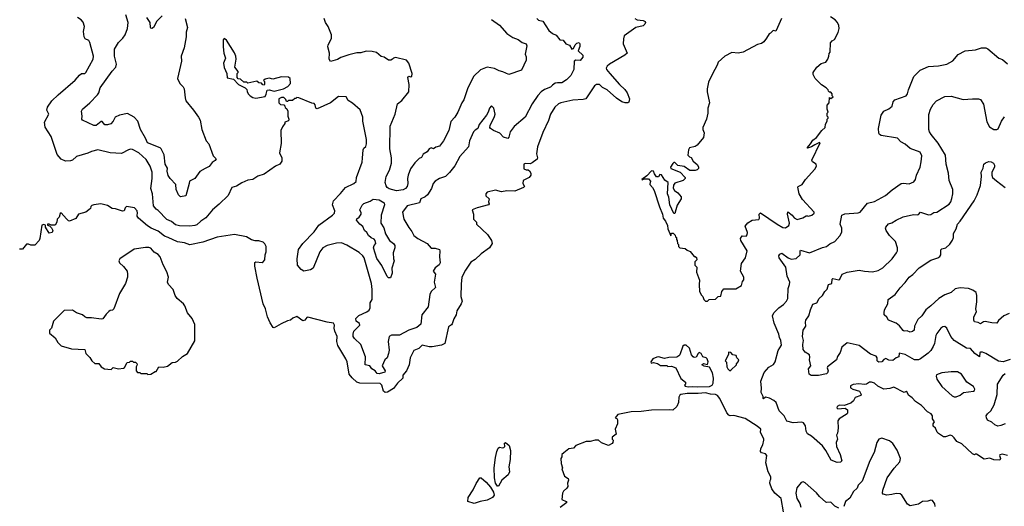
# Model space of a CAD drawing. Extents: x 1966327 to 2147849, y 395140 to 552178.
# Tile 124 of 256: x 2002077 to 2011738, y 509877 to 514652. Entities that reach past the tile are written whole.
import ezdxf

# ---------------------------------------------------------------- set-up
doc = ezdxf.new("R2010")
doc.units = 0

msp = doc.modelspace()

# ---------------------------------------------------------------- linework, layer by layer
at = {"layer": '0CON20XD'}
for points in [[(2007149.4, 514665), (2007168.9, 514648.9), (2007209.1, 514639.1), (2007270, 514545), (2007305, 514517.1), (2007340.2, 514500.2), (2007375, 514454.4), (2007409.7, 514449.7), (2007435, 514416.7), (2007472.6, 514402.6), (2007494.2, 514364.2), (2007509.5, 514370.5), (2007526.7, 514405), (2007545, 514423.3), (2007565, 514428.1), (2007574.2, 514415), (2007572.2, 514387.8), (2007556.9, 514345), (2007601.5, 514305), (2007603.5, 514285), (2007575, 514252.9), (2007535, 514254), (2007518.8, 514245), (2007513.8, 514165), (2007483.8, 514105), (2007441.7, 514061.7), (2007395, 514033.5), (2007354.2, 514034.2), (2007332, 514028), (2007305, 514010.8), (2007285, 513988.6), (2007225, 513967.5), (2007194.7, 513945.3), (2007161.7, 513908.3), (2007105.6, 513825), (2007035.4, 513694.6), (2006929.4, 513605), (2006889.7, 513550.3), (2006875, 513500), (2006865, 513487.5), (2006825, 513500), (2006788.1, 513538.1), (2006725, 513565.5), (2006695.4, 513585), (2006690, 513595), (2006691.6, 513615), (2006737.2, 513702.8), (2006741.1, 513725), (2006728, 513785), (2006705, 513807.5), (2006686.7, 513785), (2006674, 513745), (2006656, 513715), (2006585, 513624), (2006570.6, 513585), (2006545, 513568.6), (2006529.8, 513550.2), (2006491.9, 513465), (2006478.9, 513405), (2006395, 513310.8), (2006345, 513218), (2006295, 513152.9), (2006254, 513115), (2006195, 513093.1), (2006152, 513068), (2006135, 513046.2), (2006116.9, 512995), (2006077.8, 512935), (2006055, 512912.9), (2006013.8, 512895), (2005998.8, 512855), (2005880, 512825), (2005834.4, 512765), (2005846.2, 512695), (2005893.9, 512613.9), (2005926, 512575), (2005945.8, 512535), (2005983.8, 512505), (2006076.2, 512455), (2006115, 512410), (2006155, 512410), (2006197, 512397), (2006200.8, 512385), (2006194.7, 512324.7), (2006204.1, 512265.9), (2006193.3, 512246.7), (2006155, 512216.7), (2006134.4, 512185), (2006156.9, 512155), (2006143.8, 512075), (2006155.8, 512025), (2006115.3, 511984.7), (2006100.4, 511955), (2006085.6, 511835), (2006022.5, 511755), (2006012.2, 511665), (2005975, 511633.3), (2005895, 511606.7), (2005805, 511557.1), (2005725, 511556.9), (2005702.5, 511545), (2005692.2, 511495), (2005700.7, 511410.7), (2005696.7, 511375), (2005684, 511335), (2005658.8, 511315), (2005633.6, 511255), (2005663.6, 511205), (2005660.5, 511195), (2005605, 511178.5), (2005585, 511180.4), (2005565, 511207.7), (2005532.5, 511225), (2005512.5, 511255), (2005465.5, 511265.5), (2005468.5, 511345), (2005423.4, 511463.4), (2005361.1, 511525), (2005350.5, 511545), (2005348.8, 511565), (2005355.4, 511595), (2005415.8, 511655), (2005410, 511670), (2005376.9, 511695), (2005375, 511719.2), (2005405, 511748.5), (2005484.6, 511785), (2005507, 511803), (2005516.5, 511825), (2005516.9, 511873.1), (2005534.4, 511905), (2005536.2, 512005), (2005528.1, 512065), (2005457.9, 512315), (2005444.3, 512335), (2005407.2, 512367.2), (2005288.1, 512438.1), (2005233.6, 512463.6), (2005185, 512460.8), (2005092.7, 512437.3), (2005052.7, 512415), (2005020.6, 512375), (2004955, 512214.5), (2004931.1, 512198.9), (2004865.8, 512185.8), (2004839.7, 512199.7), (2004801.3, 512245), (2004799.1, 512305), (2004813.4, 512396.6), (2004853.6, 512456.4), (2004965, 512570.8), (2005011.5, 512635), (2005145, 512733.8), (2005164.2, 512755), (2005168.8, 512775), (2005146.1, 512836.1), (2005154.4, 512875), (2005225, 512945.7), (2005273.3, 513006.7), (2005355, 513044.6), (2005377.5, 513065), (2005382.5, 513105), (2005435.8, 513255), (2005442, 513292), (2005448, 513375), (2005455, 513390), (2005473.6, 513406.4), (2005481.2, 513435), (2005481.2, 513475), (2005443.3, 513655), (2005442.5, 513695), (2005416.4, 513766.4), (2005343, 513833), (2005300.7, 513860.7), (2005280, 513895), (2005205, 513897.5), (2005125, 513837.5), (2004995, 513777.5), (2004982.5, 513785), (2004977, 513817), (2004965, 513830), (2004945, 513832.5), (2004817, 513887), (2004795, 513890), (2004785, 513880), (2004775, 513880), (2004755, 513860), (2004715, 513860), (2004705, 513850), (2004695, 513850), (2004688.3, 513868.3), (2004668.3, 513888.3), (2004645, 513890), (2004620, 513875), (2004620, 513835), (2004635, 513820), (2004668.3, 513818.3), (2004680, 513805), (2004681.7, 513791.7), (2004698.3, 513778.3), (2004707.5, 513755), (2004707.5, 513705), (2004717.5, 513675), (2004715, 513660), (2004680, 513645), (2004680, 513635), (2004655, 513600), (2004640, 513565), (2004643, 513437), (2004626.7, 513345), (2004647.5, 513295), (2004649.2, 513265), (2004628.8, 513235), (2004585.5, 513214.5), (2004476.7, 513135), (2004415, 513118), (2004365.8, 513084.2), (2004315, 513076.2), (2004255, 513051.2), (2004205, 513018.8), (2004160, 513005), (2004121.7, 512928.3), (2004035, 512841.2), (2003967.5, 512785), (2003905, 512707.5), (2003855, 512675.5), (2003815, 512639.5), (2003795, 512631.8), (2003747.4, 512627.4), (2003645, 512629.6), (2003605, 512640.5), (2003565, 512671.9), (2003522, 512692), (2003435, 512780), (2003415, 512792.9), (2003388.8, 512825), (2003379.3, 512945), (2003362.5, 512995), (2003375.7, 513095), (2003375.3, 513155.3), (2003357.3, 513215), (2003319.4, 513279.4), (2003246.5, 513346.5), (2003185, 513377.5), (2003165, 513380.8), (2003145, 513376), (2003075, 513338.9), (2002965.4, 513345.4), (2002844.5, 513374.5), (2002780.2, 513359.8), (2002745, 513341.5), (2002635, 513308.9), (2002595, 513274.3), (2002575, 513265.8), (2002525, 513263.3), (2002485, 513284.3), (2002445, 513328), (2002385.8, 513505), (2002328.3, 513598.3), (2002320, 513645), (2002362.5, 513725), (2002342.5, 513765), (2002348.8, 513795), (2002393.1, 513856.9), (2002455, 513915.7), (2002621.7, 514058.3), (2002665, 514108.8), (2002685, 514123.3), (2002715, 514123.3), (2002725, 514132.5), (2002798.1, 514265), (2002802, 514295), (2002766.9, 514426.9), (2002755, 514447.5), (2002718, 514465), (2002710, 514485), (2002704.2, 514535), (2002712, 514585), (2002698.3, 514628.3), (2002680.3, 514650.3), (2002645, 514673.3)], [(2003699.6, 514665), (2003722.9, 514575), (2003709.3, 514530.7), (2003709.2, 514485), (2003691.2, 514375), (2003660, 514295), (2003665.7, 514245), (2003626.7, 514075), (2003647.2, 514027.2), (2003682, 513992), (2003690.6, 513975), (2003699.5, 513885), (2003707.5, 513857.5), (2003784, 513765), (2003831.2, 513695), (2003846.2, 513665), (2003863.3, 513575), (2003906, 513465), (2003932.9, 513432.9), (2003975.5, 513315.5), (2004005, 513286.2), (2003995, 513271.1), (2003965, 513250.8), (2003935, 513213.1), (2003898.5, 513191.5), (2003845, 513163.8), (2003795, 513092.5), (2003741.7, 513068.3), (2003741.4, 513045), (2003707.1, 512925), (2003655, 512912.5), (2003635, 512933.8), (2003613.8, 512985), (2003608.6, 513035), (2003554, 513095), (2003534.7, 513124.7), (2003523.4, 513165), (2003526.8, 513195), (2003505.4, 513235), (2003493.6, 513325), (2003466.4, 513385), (2003455, 513394.4), (2003330, 513445), (2003310.9, 513490.9), (2003263.8, 513573.8), (2003235.3, 513655.3), (2003200.8, 513695), (2003135, 513732.5), (2003055, 513716.9), (2003015.4, 513694.6), (2002994.2, 513655), (2002971.1, 513628.9), (2002938.9, 513621.1), (2002912, 513622), (2002885, 513653.3), (2002875, 513653.3), (2002826.5, 513613.5), (2002805, 513612.9), (2002692.5, 513665), (2002686.2, 513675), (2002690, 513705), (2002683.8, 513755), (2002694, 513775), (2002765.7, 513835), (2002840.5, 513915), (2002852.1, 513935), (2002865.7, 513985), (2002985, 514148.1), (2003019.5, 514185), (2003026.4, 514215), (2003007.3, 514295), (2003006.1, 514363.9), (2003045, 514428.6), (2003087.9, 514472.1), (2003110.6, 514505), (2003133.5, 514565), (2003142.3, 514625), (2003119.6, 514699.6)], [(2003475, 514691.2), (2003421.2, 514638.8), (2003390, 514575), (2003375, 514566.7), (2003365, 514569.4), (2003359.4, 514575), (2003358.1, 514625), (2003326, 514675)], [(2006705.3, 514655.3), (2006785, 514598), (2006855, 514518), (2006915, 514477.5), (2006967, 514457), (2007008.3, 514428.3), (2007045, 514415.7), (2007053.9, 514396.1), (2007036.7, 514315), (2007046.1, 514286.1), (2007046.1, 514253.9), (2007001.7, 514158.3), (2006875, 514113.3), (2006818.8, 514141.2), (2006781.2, 514151.2), (2006735, 514174), (2006665, 514185.8), (2006599.1, 514160.9), (2006531.7, 514098.3), (2006474.5, 513985), (2006435.6, 513864.4), (2006414, 513835), (2006375, 513743.3), (2006346, 513695), (2006307.3, 513652.7), (2006286, 513565), (2006235.6, 513465), (2006195, 513411.4), (2006159.4, 513400.6), (2006136.1, 513383.9), (2006115, 513393.8), (2006095, 513386), (2006074.2, 513355.8), (2006037, 513333), (2006018.7, 513301.3), (2005995, 513291.2), (2005953.8, 513246.2), (2005911.5, 513188.5), (2005888.1, 513125), (2005883.3, 513095), (2005886.5, 513045), (2005877.5, 513015), (2005863.1, 512995), (2005838.7, 512981.3), (2005775, 512971.6), (2005702.7, 512992.7), (2005684.1, 513004.1), (2005672.2, 513022.2), (2005663.8, 513055), (2005673.1, 513115), (2005705.2, 513175), (2005726.1, 513245), (2005725.8, 513295), (2005710, 513385), (2005711.5, 513608.5), (2005762.1, 513725), (2005782.7, 513825), (2005825, 513860), (2005896.1, 513943.9), (2005899.5, 514015), (2005884.5, 514085.5), (2005895, 514098.8), (2005915, 514091.2), (2005923.9, 514096.1), (2005926.5, 514125), (2005894.3, 514225), (2005872.5, 514255), (2005765, 514282.2), (2005744.6, 514275.4), (2005735.5, 514264.5), (2005717.5, 514255), (2005695, 514255.4), (2005653, 514283), (2005625, 514292.5), (2005578.7, 514328.7), (2005535, 514341.3), (2005475, 514342.9), (2005425, 514328.4), (2005385, 514327.4), (2005305, 514308.9), (2005227.2, 514282.8), (2005195, 514261.2), (2005125, 514241.2), (2005114.6, 514265.4), (2005115.5, 514325), (2005100, 514385), (2005103.3, 514405), (2005135, 514466.7), (2005137.9, 514505), (2005104.2, 514585), (2005076.2, 514626.2), (2005063.1, 514665)], [(2008113.8, 514663.8), (2008135, 514652), (2008194.3, 514644.3), (2008213.3, 514635), (2008216.7, 514625), (2008212, 514608), (2008195, 514592.5), (2008120.8, 514575), (2008008, 514495), (2008000, 514465), (2007998, 514415), (2008036, 514325), (2008013.8, 514305), (2007865, 514214.6), (2007842.5, 514195), (2007832.2, 514177.8), (2007834.7, 514165), (2007867.3, 514125), (2007961.4, 514015), (2008015, 513966.1), (2008036.2, 513935), (2008060.8, 513875), (2008055, 513843.7), (2008045, 513837.8), (2008017.1, 513837.1), (2007985, 513846.6), (2007931.7, 513881.7), (2007841.8, 513965), (2007796, 513986), (2007765, 514017.1), (2007735, 514017.1), (2007717.3, 514002.7), (2007632.8, 513877.2), (2007605, 513869.2), (2007505, 513861.2), (2007385, 513835.3), (2007362.5, 513825), (2007328.8, 513795), (2007284.6, 513725), (2007265.4, 513664.6), (2007208.5, 513545), (2007157.1, 513405), (2007148.8, 513335), (2007158, 513295), (2007153.8, 513285), (2007105, 513246.2), (2007085, 513237.5), (2007035, 513240), (2007022.5, 513235), (2007025, 513190), (2007045, 513177.5), (2007065, 513177.5), (2007079.3, 513169.3), (2007092.5, 513145), (2007092.5, 513125), (2007077, 513103), (2007017.5, 513075), (2007013.9, 513043.9), (2007030, 513015), (2007020, 513005), (2006935, 512970), (2006855, 512973.3), (2006805, 512963.3), (2006745, 512978), (2006665, 512960), (2006650, 512945), (2006650, 512925), (2006682.5, 512895), (2006677.5, 512865), (2006682.5, 512845), (2006677.5, 512835), (2006565, 512807.1), (2006517.5, 512785), (2006528.8, 512745), (2006530, 512695), (2006560, 512665), (2006560, 512645), (2006666.7, 512545), (2006706.1, 512486.1), (2006713.3, 512455), (2006686.7, 512415), (2006604.4, 512355.6), (2006545, 512298.8), (2006505, 512272.5), (2006451.2, 512195), (2006414, 512125), (2006408.3, 512058.3)], [(2009552.5, 514665), (2009500, 514545), (2009495, 514540), (2009470, 514545), (2009445, 514520), (2009430, 514515), (2009405, 514470), (2009377.5, 514435), (2009355, 514417.5), (2009315, 514407.5), (2009177, 514333), (2009125, 514323.8), (2009065, 514330), (2008995, 514293.3), (2008930, 514235), (2008920, 514205), (2008875, 514122.5), (2008835, 514040), (2008823.3, 513975), (2008823.3, 513945), (2008843.8, 513835), (2008829.2, 513785), (2008827.5, 513735), (2008814.2, 513675.8), (2008778.8, 513595), (2008778.8, 513575), (2008791.7, 513541.7), (2008786.9, 513495), (2008725, 513422), (2008705, 513408.8), (2008650, 513395), (2008637.5, 513375), (2008633, 513323), (2008647.5, 513307.5), (2008665, 513300), (2008686.2, 513265), (2008725, 513230), (2008738.7, 513208.7), (2008738.3, 513191.8), (2008725, 513178.9), (2008705, 513172.9), (2008652.9, 513172.9), (2008595, 513210.8), (2008535, 513220), (2008505, 513250), (2008495, 513250), (2008485, 513240), (2008462.5, 513205), (2008465, 513193.3), (2008557.5, 513155), (2008607.5, 513105), (2008607.5, 513095), (2008586.1, 513073.9), (2008505, 513047.5), (2008490.7, 513029.3), (2008488.3, 512998.3), (2008502.5, 512975), (2008533, 512953), (2008567.5, 512915), (2008567, 512893), (2008528.3, 512831.7), (2008513.8, 512786.2), (2008505, 512750), (2008495, 512750), (2008455.8, 512835.8), (2008445, 512910), (2008433.8, 512945), (2008440, 513055), (2008407, 513077), (2008375, 513130), (2008358.3, 513131.7), (2008345, 513110), (2008325, 513110), (2008305, 513140), (2008296.4, 513166.4), (2008275, 513170), (2008230, 513120), (2008180, 513085), (2008185, 513080), (2008205, 513090), (2008245, 513090), (2008270, 513065), (2008263, 513057), (2008260, 513035), (2008286.1, 513006.1), (2008303.3, 512975), (2008353.3, 512815), (2008383.3, 512743.3), (2008390, 512705), (2008412.5, 512675), (2008431.7, 512631.7), (2008435, 512600), (2008465, 512530), (2008471.7, 512558.3), (2008488.3, 512558.3), (2008508.3, 512538.3), (2008511.7, 512521.7), (2008520, 512515), (2008520, 512495), (2008527, 512487), (2008530, 512455), (2008540, 512445), (2008540, 512425), (2008553, 512413), (2008607, 512407), (2008625, 512390), (2008656.4, 512376.4), (2008695, 512330), (2008705, 512330), (2008718.3, 512318.3), (2008720, 512295), (2008700, 512275), (2008700, 512245), (2008720, 512225), (2008717.5, 512175), (2008747.5, 512095), (2008742.5, 512055), (2008747.5, 511985), (2008765, 511950), (2008780, 511935), (2008790, 511905), (2008805, 511890), (2008825, 511890)], [(2008825, 511890), (2008843, 511907), (2008905, 511910), (2008930, 511935), (2008955, 511940), (2008967.5, 511985), (2008985, 512010), (2009105, 512012.5), (2009160, 512045), (2009168.3, 512081.7), (2009181.7, 512098.3), (2009182.5, 512125), (2009150, 512185), (2009159.3, 512260.7), (2009196.7, 512315), (2009213.3, 512385), (2009154, 512485), (2009150, 512505), (2009165, 512532.5), (2009205, 512527.5), (2009215, 512540), (2009217.1, 512565), (2009195.5, 512625), (2009219.8, 512660.2), (2009265, 512684.3), (2009328.3, 512691.7), (2009336.2, 512705), (2009331.2, 512745), (2009345, 512756), (2009507.5, 512645), (2009565, 512612.9), (2009590.7, 512609.3), (2009625, 512632.5), (2009630.8, 512655), (2009610.8, 512745), (2009615, 512767.5), (2009655.6, 512735.6), (2009675, 512708.8), (2009705, 512692.5), (2009761.7, 512708.3), (2009793, 512727), (2009806.4, 512726.4), (2009816.1, 512723.9), (2009847.5, 512735), (2009873.3, 512755), (2009871.2, 512765), (2009757.4, 512887.4), (2009724.6, 512944.6), (2009711.4, 513008.6), (2009715, 513016.7), (2009754.2, 513035.8), (2009787.8, 513085), (2009877.1, 513185), (2009893.3, 513215), (2009890, 513235), (2009857, 513257), (2009847.5, 513275), (2009930, 513445), (2009925, 513447.5), (2009877.5, 513425), (2009845.8, 513404.2), (2009805, 513390), (2009802.5, 513395), (2009836.9, 513433.1), (2009858.8, 513471.2), (2009895.4, 513494.6), (2009946, 513564), (2009980, 513595), (2009983.6, 513626.4), (2010000, 513655), (2010000, 513675), (2010010, 513685), (2010010, 513695), (2010000, 513705), (2010000, 513735), (2010010, 513745), (2010000, 513775), (2010000, 513815), (2010020, 513835), (2010021.7, 513888.3), (2010035, 513880), (2010060, 513895), (2010050, 513905), (2010050, 513925), (2010035, 513940), (2010021.7, 513941.7), (2010011.7, 513951.7), (2010010, 513965), (2009990, 513985), (2009945, 514012.5), (2009882.5, 514075), (2009862.5, 514115), (2009862.5, 514135), (2009896.7, 514185), (2009939.3, 514220.7), (2009985, 514236.7), (2010006.7, 514265), (2010017.5, 514295), (2010018.3, 514321.7), (2010030, 514335), (2010032.5, 514425), (2010050, 514445), (2010073, 514457), (2010106.7, 514525), (2010116.7, 514565), (2010112.5, 514595), (2010100, 514625), (2010079.3, 514649.3), (2010031.7, 514681.7)], [(2004395, 513882.5), (2004485, 513900), (2004497, 513923), (2004505, 513960), (2004525, 513962.5), (2004575, 513951.2), (2004665.8, 513974.2), (2004707.5, 513995), (2004733.3, 514025), (2004730, 514075), (2004715, 514086.7), (2004645, 514091.2), (2004561.7, 514068.3), (2004525, 514077.5), (2004485, 514070), (2004470, 514055), (2004480, 514045), (2004480, 514015), (2004475, 514010), (2004461.7, 514011.7), (2004448.3, 514028.3), (2004423, 514033), (2004405, 514047.5), (2004315, 514030), (2004305, 514040), (2004275, 514040), (2004245, 514070), (2004221.7, 514071.7), (2004210, 514085), (2004210, 514125), (2004220, 514135), (2004220, 514145), (2004186.7, 514186.7), (2004200.6, 514265), (2004199.4, 514295), (2004185, 514328), (2004105, 514452.5), (2004083, 514467), (2004073.3, 514455), (2004073.8, 514385), (2004080, 514325), (2004096.7, 514275), (2004077.5, 514225), (2004083.6, 514183.6), (2004110, 514125), (2004111.7, 514081.7), (2004175, 514070), (2004222.5, 514015), (2004290, 513985), (2004307, 513967), (2004308.3, 513948.3), (2004320, 513925), (2004340, 513905), (2004365, 513890), (2004395, 513882.5)], [(2011767.5, 510375), (2011715, 510388), (2011695, 510382.5), (2011690, 510375), (2011700, 510345), (2011695, 510330), (2011635, 510332), (2011595, 510350.6), (2011539.5, 510339.5), (2011465, 510387.5), (2011455, 510390), (2011445, 510382.5), (2011425, 510391.2), (2011320.5, 510490.5), (2011273.2, 510513.2), (2011245, 510548), (2011225, 510567.5), (2011205, 510575.8), (2011159.8, 510560.2), (2011140.4, 510560.4), (2011091.9, 510591.9), (2011079.5, 510605), (2011063.5, 510643.5), (2011040.6, 510665), (2011039.2, 510685), (2011053.3, 510705), (2011034.2, 510734.2), (2011031.9, 510765), (2011019.4, 510785), (2010985, 510805.5), (2010925.6, 510865.6), (2010867.5, 510905), (2010835, 510942.5), (2010798.3, 510968.3), (2010785, 510997.5), (2010775, 511002.5), (2010755, 510992.5), (2010655, 511046), (2010615, 511032), (2010555, 511026.9), (2010495, 511057.1), (2010464.2, 511084.2), (2010434.2, 511095.8), (2010415, 511094.2), (2010385, 511076), (2010367.3, 511072.7), (2010308.7, 511078.7), (2010255, 511073.8), (2010229.4, 511060.6), (2010229.3, 511039.3), (2010250, 511025), (2010316.3, 511006.3), (2010332, 510975), (2010328.8, 510965), (2010275, 510946), (2010257.5, 510912.5), (2010232, 510888), (2010165, 510866.2), (2010121.1, 510868.9), (2010096.2, 510855), (2010094.4, 510844.4), (2010103.3, 510835), (2010175, 510838.8), (2010197.5, 510825), (2010197.5, 510795), (2010195, 510783.8), (2010115.7, 510735), (2010104.4, 510715), (2010108.6, 510645), (2010100, 510595), (2010090, 510575), (2010102.5, 510535), (2010088, 510502), (2010089.5, 510465), (2010128, 510385), (2010142, 510325), (2010129.5, 510310.5), (2010096.4, 510306.4), (2010040.2, 510330.2), (2009986.9, 510425), (2009955, 510469.2), (2009846.7, 510565), (2009805, 510588), (2009793.8, 510613.8), (2009785.7, 510665.7), (2009766.2, 510695), (2009751.7, 510701.7), (2009665, 510697.4), (2009603.6, 510713.6), (2009576, 510765), (2009527.5, 510815), (2009498, 510895), (2009475, 510916), (2009433.3, 510936.7), (2009395, 510946.7), (2009375, 510932.5), (2009370, 510935), (2009370, 510955), (2009350.8, 510995), (2009355.6, 511035), (2009347.8, 511105), (2009380.6, 511189.4), (2009427.8, 511242.2), (2009471.7, 511268.3), (2009489.4, 511295), (2009520, 511405), (2009550.3, 511459.7), (2009545.6, 511505.6), (2009531.4, 511535), (2009526.6, 511566.6), (2009477.9, 511675), (2009462.5, 511745), (2009475, 511776), (2009525, 511824.3), (2009572.3, 511857.7), (2009600.8, 511889.2), (2009613.5, 511915), (2009615.6, 512015), (2009631.4, 512055), (2009632.9, 512075), (2009605.6, 512135), (2009594.4, 512225), (2009530, 512315), (2009524.4, 512335), (2009535, 512351.2), (2009555, 512360.3), (2009616.2, 512316.2), (2009645, 512301.1), (2009695, 512307.5), (2009736, 512345), (2009734.3, 512385), (2009738.8, 512391.2), (2009825.4, 512364.6), (2009955, 512415.8), (2009992.5, 512425), (2010025, 512451.2), (2010074.1, 512475.9), (2010125, 512530), (2010144.1, 512565.9), (2010144.2, 512605), (2010128.6, 512645), (2010144.4, 512735.6), (2010172.3, 512747.7), (2010305, 512756), (2010322.5, 512765), (2010395, 512853.3), (2010465, 512867.2), (2010573.1, 512926.9), (2010636.2, 512983.8), (2010726.8, 513043.2), (2010745, 513048.1), (2010805, 513042.9), (2010849.7, 513060.3), (2010867.6, 513082.4), (2010875.7, 513125), (2010912.5, 513205), (2010921.2, 513258.8), (2010926.9, 513315), (2010912.3, 513352.3), (2010815, 513387.1), (2010765, 513431.5), (2010722, 513455), (2010689.5, 513489.5), (2010530, 513515), (2010513.8, 513525), (2010505, 513540), (2010502, 513585), (2010530, 513715), (2010556.7, 513755), (2010603.6, 513776.4), (2010636, 513805), (2010648, 513845), (2010665, 513865.7), (2010775, 513906.2), (2010788.6, 513925), (2010798.6, 513965), (2010849.2, 514095), (2010911.6, 514158.4), (2010995, 514191.4), (2011090.7, 514199.3), (2011175, 514217.1), (2011232.4, 514247.6), (2011285, 514309.2), (2011355, 514345.8), (2011455, 514357.5), (2011515, 514376), (2011555, 514375.8), (2011575, 514366), (2011685, 514276.2), (2011720.5, 514260.5), (2011767.7, 514217.7)], [(2011795, 511318), (2011725, 511294.2), (2011680.9, 511300.9), (2011555, 511377.5), (2011525, 511390), (2011505, 511391.2), (2011498.8, 511385), (2011495, 511343.3), (2011449.5, 511375), (2011405, 511426.4), (2011365, 511429.4), (2011245, 511505.7), (2011212.2, 511542.2), (2011172, 511625), (2011155, 511641.2), (2011135, 511639.2), (2011115, 511626), (2011076.3, 511573.7), (2011065.5, 511554.5), (2011051.1, 511475), (2011040, 511445), (2011017.5, 511405), (2010990.2, 511379.8), (2010915, 511324.3), (2010895, 511315.7), (2010855, 511315.5), (2010765, 511366.4), (2010705, 511381.2), (2010703.8, 511345), (2010675, 511333.8), (2010645, 511308.8), (2010605, 511312), (2010573.8, 511326.2), (2010555, 511317.5), (2010536.7, 511293.3), (2010508, 511292), (2010495, 511296.7), (2010490.8, 511305), (2010491.1, 511335), (2010481.5, 511351.5), (2010425, 511369.3), (2010315, 511453.5), (2010195, 511480), (2010145, 511437.5), (2010127.1, 511385), (2010102, 511348), (2010091.5, 511315), (2010002.8, 511247.2), (2009998.1, 511235), (2010008.5, 511205), (2010003.4, 511186.6), (2009991.5, 511178.5), (2009915, 511160), (2009841.9, 511161.9), (2009822.5, 511175), (2009818, 511225), (2009838.6, 511255), (2009826.7, 511315), (2009830.5, 511339.5), (2009825, 511363.3), (2009785, 511388.1), (2009765.6, 511415), (2009760, 511465), (2009767.8, 511505), (2009758.6, 511545), (2009764, 511605), (2009790, 511645), (2009786.7, 511685), (2009791.2, 511705), (2009820, 511745), (2009836, 511805), (2009859.7, 511860.3), (2009897.7, 511872.3), (2009920, 511915), (2009953.8, 511945), (2009976.2, 511985), (2010000.5, 512009.5), (2010012.5, 512055), (2010046.7, 512065), (2010048, 512105), (2010055, 512113.8), (2010115, 512100), (2010125, 512107.5), (2010145.8, 512154.2), (2010195, 512174.2), (2010315, 512194), (2010364.2, 512184.2), (2010445, 512179.2), (2010498.7, 512191.3), (2010545, 512216), (2010635.8, 512305), (2010680.8, 512365), (2010688, 512385), (2010688.6, 512415), (2010668.6, 512475), (2010610.8, 512535), (2010578.8, 512585), (2010573.3, 512605), (2010576.7, 512615), (2010601.7, 512648.3), (2010635, 512658.8), (2010675, 512685.7), (2010745, 512718.9), (2010845, 512740), (2010885, 512738), (2010895, 512741.2), (2010915, 512764), (2010995, 512738.1), (2011015, 512741.4), (2011045, 512759.4), (2011075, 512763.1), (2011195, 512842.5), (2011211.9, 512865), (2011222.8, 512897.2), (2011232.2, 512945), (2011231.5, 512985), (2011198, 513075), (2011189.4, 513145), (2011166.9, 513235), (2011161.7, 513321.7), (2011089.5, 513439.5), (2011020.8, 513525), (2011005, 513553.3), (2010998, 513575), (2010996, 513684), (2010998.3, 513721.7), (2011014.2, 513775), (2011039.7, 513820.3), (2011071.2, 513855), (2011153, 513897), (2011215, 513902.5), (2011335, 513868), (2011425, 513876.7), (2011485, 513876.2), (2011505, 513867.5), (2011532.7, 513822.7), (2011565, 513650), (2011592.4, 513602.4), (2011635, 513576.2), (2011665, 513573.8), (2011677.7, 513582.3), (2011710, 513655), (2011739.7, 513700.3)], [(2011785, 511767.5), (2011732.5, 511747.5), (2011680.3, 511699.7), (2011664.1, 511675.9), (2011615, 511676.5), (2011548.3, 511691.7), (2011532, 511688), (2011505, 511666.2), (2011480.9, 511680.9), (2011445, 511687.5), (2011438.8, 511705), (2011438.8, 511735), (2011466.2, 511785), (2011457.5, 511815), (2011468, 511885), (2011469.2, 511945), (2011460, 511975), (2011428.3, 511998.3), (2011385, 512015.7), (2011305, 512022), (2011255, 512011.2), (2011215, 511976), (2011155, 511951.4), (2011095, 511916.9), (2011017.1, 511842.9), (2010966.2, 511805), (2010928.6, 511745), (2010890.3, 511709.7), (2010856.2, 511645), (2010852.5, 511605), (2010838.3, 511591.7), (2010815, 511586.2), (2010785, 511598), (2010755, 511596.2), (2010745, 511601.2), (2010708.2, 511648.2), (2010675.5, 511675.5), (2010602.3, 511702.3), (2010585, 511732.5), (2010560, 511755), (2010560, 511775), (2010562.5, 511805), (2010593.3, 511865), (2010598, 511905), (2010666, 511954), (2010715, 512021.4), (2010765.8, 512074.2), (2010804.2, 512125), (2010839.8, 512150.2), (2010902.7, 512217.3), (2011015, 512294), (2011085, 512316.2), (2011105, 512330), (2011116.2, 512345), (2011116.2, 512395), (2011125, 512403.8), (2011165, 512412.5), (2011201.7, 512448.3), (2011230.7, 512489.3), (2011238.8, 512515), (2011239.5, 512555), (2011265, 512600), (2011277.5, 512645), (2011305.4, 512675), (2011441.4, 512875), (2011471.9, 512935), (2011504.3, 513025), (2011513.8, 513115), (2011510, 513155), (2011530, 513195), (2011537.5, 513235), (2011552.3, 513247.7), (2011585, 513259.2), (2011607, 513257), (2011630, 513245), (2011640, 513225), (2011641.2, 513205), (2011614.3, 513155.7), (2011614.4, 513125), (2011622.6, 513102.6), (2011659.6, 513069.6), (2011745, 513006)], [(2005715, 512120), (2005695, 512120), (2005681.7, 512131.7), (2005628.6, 512238.6), (2005579.8, 512309.8), (2005548.9, 512415), (2005554.2, 512435), (2005571.4, 512455), (2005565, 512486), (2005555, 512498.1), (2005525, 512510.6), (2005500, 512535), (2005484.5, 512564.5), (2005461.4, 512585), (2005444.3, 512624.3), (2005413.3, 512645), (2005382, 512685), (2005385, 512696.7), (2005406.7, 512713.3), (2005427.5, 512745), (2005428.1, 512758.1), (2005413.3, 512785), (2005437.6, 512832.4), (2005455, 512849.4), (2005515, 512870.6), (2005545, 512890), (2005605, 512886), (2005654, 512855), (2005657.5, 512835), (2005624.5, 512735), (2005621.1, 512655), (2005648.6, 512608.6), (2005665, 512552), (2005706.6, 512486.6), (2005745.5, 512455.5), (2005756.2, 512435), (2005758.8, 512415), (2005742.5, 512365), (2005745.7, 512305), (2005750, 512285), (2005726.7, 512215), (2005732, 512165), (2005715, 512120)], [(2006408.3, 512058.3), (2006406.7, 511935), (2006419.3, 511890.7), (2006410, 511865), (2006366.7, 511795), (2006360, 511755), (2006335, 511717.5), (2006320.7, 511669.3), (2006313, 511657), (2006285, 511637.5), (2006246.7, 511475), (2006215, 511460), (2006125, 511443.3), (2006095, 511443.6), (2006025, 511459.2), (2005994.4, 511425.6), (2005943, 511407), (2005909.2, 511335), (2005900, 511265), (2005872, 511208), (2005837.5, 511165), (2005836, 511135), (2005783, 511087), (2005745.3, 511034.7), (2005685, 510996.9), (2005664.5, 510994.5), (2005645, 511006.2), (2005631.2, 511065), (2005615, 511081.1), (2005414.8, 511084.8), (2005385, 511096.2), (2005337.9, 511137.9), (2005308.6, 511175), (2005288.6, 511295), (2005277.1, 511325), (2005196.9, 511455), (2005190, 511495), (2005192.9, 511545), (2005170, 511595), (2005163.6, 511626.4), (2005166.2, 511655), (2005156.7, 511675), (2005095, 511685.3), (2004905, 511734), (2004895, 511731.2), (2004875, 511704), (2004855, 511698), (2004795, 511740), (2004756.4, 511723.6), (2004735, 511703.3), (2004705, 511697.5), (2004641.7, 511668.3), (2004575, 511627.5), (2004565, 511632.5), (2004535, 511676.7), (2004509.6, 511735), (2004488.7, 511815), (2004467.5, 511865), (2004405.5, 512114.5), (2004384.3, 512235), (2004385, 512270), (2004395, 512277.5), (2004455, 512270), (2004467.5, 512275), (2004483.6, 512296.4), (2004486.4, 512343.6), (2004496, 512375), (2004496.2, 512425), (2004483.6, 512453.6), (2004465, 512470), (2004425, 512482.5), (2004387, 512483), (2004353, 512493), (2004302.3, 512522.3), (2004185, 512544), (2004015, 512518.5), (2003875, 512468.4), (2003745, 512442.5), (2003695, 512461.2), (2003625, 512473.7), (2003535, 512516.5), (2003497, 512527), (2003436.7, 512576.7), (2003366.9, 512606.9), (2003330.8, 512630.8), (2003244, 512705), (2003228.8, 512725), (2003228.8, 512735), (2003234, 512755), (2003230, 512775), (2003203.3, 512805), (2003125, 512819.2), (2003111.2, 512805), (2003103, 512777), (2003087, 512773), (2003016.4, 512796.4), (2002985, 512800), (2002938.1, 512828.1), (2002873.6, 512846.4), (2002805, 512836.7), (2002785, 512827.5), (2002775, 512817.5), (2002771.2, 512798.8), (2002756.7, 512785), (2002725, 512763.3), (2002655, 512743.3), (2002628.3, 512701.7), (2002565, 512676.7), (2002555, 512677.5), (2002535, 512696.7), (2002485, 512757.5), (2002475, 512750), (2002464.2, 512715.8), (2002446, 512695), (2002440, 512665), (2002425, 512637.5), (2002387, 512637), (2002365, 512646.2), (2002350, 512645), (2002350, 512635), (2002370, 512630), (2002390.7, 512610.7), (2002402.5, 512585), (2002395, 512562.5), (2002365, 512557.5), (2002331.2, 512615), (2002330, 512635), (2002313, 512643), (2002295, 512637.5), (2002276.2, 512505), (2002266.7, 512485), (2002225, 512440), (2002185, 512440), (2002165, 512450), (2002145, 512450), (2002105, 512400), (2002075, 512400)], [(2003335, 511170), (2003365, 511172.5), (2003405, 511200), (2003415, 511200), (2003443, 511247), (2003485, 511242.5), (2003527, 511253), (2003573, 511287), (2003605, 511290), (2003625, 511302.5), (2003673.6, 511346.4), (2003723, 511377), (2003795, 511500), (2003795, 511660), (2003768.8, 511718.8), (2003722.5, 511775), (2003696.7, 511845), (2003683.9, 511863.9), (2003622.5, 511915), (2003603.3, 511945), (2003582.5, 512005), (2003537.5, 512055), (2003527.5, 512075), (2003536.7, 512125), (2003519.5, 512179.5), (2003485, 512247.5), (2003456, 512325), (2003437.3, 512347.3), (2003395, 512371.1), (2003365, 512409.7), (2003345, 512417.5), (2003313, 512417), (2003200.8, 512399.2), (2003058.8, 512305), (2003051.2, 512285), (2003056.2, 512265), (2003095, 512230), (2003130, 512185), (2003136.2, 512155), (2003134, 512126), (2003113.8, 512065), (2003056.2, 511965), (2003000, 511815), (2002988.3, 511801.7), (2002965, 511797.5), (2002952.3, 511787.7), (2002925, 511762.5), (2002893, 511717), (2002877, 511713), (2002783, 511727), (2002735, 511727.5), (2002715, 511737.5), (2002695, 511757.5), (2002634.1, 511774.1), (2002595, 511802.5), (2002515, 511800), (2002410, 511695), (2002390, 511625), (2002370, 511605), (2002370, 511575), (2002425, 511530), (2002450, 511485), (2002485, 511453.3), (2002585, 511421.2), (2002715, 511417.5), (2002727.5, 511375), (2002766.4, 511336.4), (2002783.6, 511303.6), (2002815, 511280), (2002855, 511280), (2002877.5, 511245), (2002910, 511225), (2002975, 511220), (2002995, 511240), (2003045, 511227.5), (2003095, 511232.5), (2003105, 511240), (2003131.7, 511288.3), (2003155, 511290), (2003165, 511300), (2003185, 511300), (2003195, 511290), (2003215, 511290), (2003227, 511277), (2003230, 511265), (2003220, 511245), (2003220, 511205), (2003231.7, 511191.7), (2003255, 511190), (2003265, 511180), (2003325, 511180), (2003335, 511170)], [(2008635, 511048.6), (2008675, 511054.4), (2008725, 511049.2), (2008845, 511053.9), (2008870, 511065), (2008880, 511085), (2008885.4, 511135.4), (2008875, 511186.7), (2008845, 511243.3), (2008793.6, 511253.6), (2008770, 511265), (2008785, 511280), (2008825, 511270), (2008833.3, 511295), (2008823.6, 511323.6), (2008813.6, 511333.6), (2008780, 511345), (2008762.5, 511375), (2008745, 511387.5), (2008733, 511377), (2008715, 511340), (2008695, 511337.5), (2008685, 511342.5), (2008667.5, 511365), (2008648.3, 511428.3), (2008615, 511460), (2008595, 511460), (2008585, 511450), (2008552.5, 511365), (2008545, 511352.5), (2008525, 511340), (2008445, 511336), (2008405, 511326.7), (2008345, 511342.5), (2008328.3, 511341.7), (2008290, 511325), (2008270, 511295), (2008273, 511283), (2008297, 511287), (2008335, 511277.5), (2008365, 511260), (2008425, 511257.5), (2008435, 511250), (2008471.7, 511251.7), (2008515, 511237.5), (2008565, 511130), (2008610, 511095), (2008610, 511075), (2008600, 511065), (2008607.5, 511055), (2008635, 511048.6)], [(2009045, 511207.5), (2009055, 511212.5), (2009110, 511265), (2009110, 511275), (2009127.5, 511295), (2009132.5, 511315), (2009112.5, 511335), (2009106.7, 511356.7), (2009075, 511362.5), (2009055, 511387.5), (2009035, 511390), (2009030, 511385), (2009031.7, 511368.3), (2009000, 511305), (2009011.7, 511291.7), (2009014.2, 511245), (2009024, 511225), (2009045, 511207.5)], [(2011245, 510950), (2011265, 510951.4), (2011305, 510968), (2011337.5, 510995), (2011435, 511006), (2011446, 511015), (2011447.5, 511025), (2011435, 511053.8), (2011368.8, 511095), (2011318.6, 511175), (2011277, 511197), (2011215, 511197.1), (2011124.6, 511185.4), (2011073.1, 511166.9), (2011068.9, 511155), (2011076.2, 511125), (2011124.2, 511054.2), (2011225, 510960.3), (2011245, 510950)], [(2011745, 510686.7), (2011705, 510669.2), (2011675, 510664), (2011645.9, 510675.9), (2011615, 510703.3), (2011572.3, 510722.3), (2011561.2, 510745), (2011560, 510765), (2011571.2, 510785), (2011606.4, 510813.6), (2011636.6, 510873.4), (2011666.4, 510975), (2011671.2, 511075), (2011727.4, 511162.6), (2011745, 511180.8)], [(2009572.1, 509822.1), (2009548.9, 509955), (2009487.4, 510007.4), (2009455, 510048), (2009435.5, 510105), (2009438.9, 510131.1), (2009446.5, 510145), (2009446.7, 510165), (2009419.4, 510215), (2009398, 510305), (2009408.8, 510375), (2009395, 510393.3), (2009355, 510401.2), (2009345.8, 510415.8), (2009349.4, 510445), (2009368.3, 510481.7), (2009377.5, 510525), (2009377.1, 510537.1), (2009346.7, 510605), (2009348, 510635), (2009314, 510665), (2009195, 510738.9), (2009085, 510766.7), (2009046.4, 510763.6), (2009035, 510770), (2009015.6, 510795.6), (2008945, 510936.2), (2008924, 510965), (2008905, 510975.4), (2008853.3, 510976.7), (2008805, 510990.7), (2008735, 510982.7), (2008625, 510983.4), (2008565, 510975.3), (2008552.5, 510967.5), (2008543.1, 510946.9), (2008539.8, 510895), (2008525, 510856.5), (2008485, 510819.4), (2008454.6, 510825.4), (2008275, 510820), (2008175, 510807.3), (2008075, 510804), (2007945, 510777.5), (2007920, 510745), (2007935, 510737.5), (2007942.5, 510725), (2007942.5, 510685), (2007920, 510635), (2007930, 510585), (2007890, 510555), (2007890, 510535), (2007900, 510525), (2007897, 510503), (2007890, 510495), (2007855, 510472.5), (2007785, 510500), (2007757.5, 510527.5), (2007723.6, 510526.4), (2007675, 510512.5), (2007635, 510512.5), (2007535, 510472.5), (2007511.7, 510448.3), (2007465, 510440), (2007415, 510402.5), (2007397.5, 510385), (2007396.4, 510363.6), (2007387.5, 510345), (2007388.3, 510298.3), (2007402.5, 510255), (2007397.5, 510245), (2007423.9, 510173.9), (2007459.3, 510149.3), (2007462.5, 510135), (2007452.5, 510105), (2007455, 510070), (2007446.7, 510055), (2007412.5, 510025), (2007402.5, 510005), (2007397.5, 509945), (2007440, 509925), (2007446.7, 509915), (2007380, 509865)], [(2006775, 510073.8), (2006765, 510076.2), (2006746.4, 510105), (2006735.3, 510155.3), (2006732.4, 510255), (2006745.2, 510355), (2006757.6, 510415), (2006771.7, 510448.3), (2006785, 510458.9), (2006815, 510451.5), (2006828, 510455), (2006835.8, 510465), (2006832.7, 510497.3), (2006845, 510503.3), (2006878, 510475), (2006891.4, 510425), (2006890, 510335), (2006877.1, 510265), (2006882, 510215), (2006870, 510185), (2006807.6, 510132.4), (2006775, 510073.8)], [(2011060, 509875), (2011055, 509902.5), (2011033.9, 509933.9), (2011015, 509937.5), (2010986.7, 509926.7), (2010935, 509925.8), (2010895, 509897.5), (2010815, 509882.5), (2010787.1, 509897.1), (2010732.5, 509985), (2010715, 509998.6), (2010675, 510002.9), (2010635, 509991.9), (2010585, 509988), (2010550, 509995), (2010544, 510005), (2010544.2, 510035), (2010588.6, 510155), (2010657.6, 510252.4), (2010713.3, 510315), (2010718.8, 510345), (2010687.7, 510427.7), (2010643.9, 510493.9), (2010610.7, 510520.7), (2010535, 510546.7), (2010505, 510537.5), (2010486.1, 510503.9), (2010460, 510405), (2010419.2, 510325), (2010344.5, 510125.5), (2010304.2, 510085), (2010293.8, 510055), (2010258, 510022), (2010221.9, 509958.1), (2010179.6, 509925), (2010164.6, 509875.4)], [(2006535, 509904.3), (2006473.1, 509923.1), (2006478.1, 509965), (2006525, 510038.8), (2006555, 510102), (2006593.3, 510155), (2006605, 510157.1), (2006655, 510114), (2006696.9, 510065), (2006727.4, 510017.4), (2006731.8, 509985), (2006715.8, 509964.2), (2006665, 509938.8), (2006595.4, 509924.6), (2006535, 509904.3)], [(2010115, 509859.6), (2010075, 509878.6), (2010035, 509916.2), (2009995, 509913.8), (2009985, 509918.8), (2009925, 509973.3), (2009895, 510010), (2009785, 510106.2), (2009765, 510116.2), (2009745, 510112), (2009700.7, 510059.3), (2009691.4, 510005), (2009701.4, 509955), (2009731.4, 509905), (2009740, 509870)]]:
    msp.add_lwpolyline(points, dxfattribs=at)

doc.saveas('drawing.dxf')
